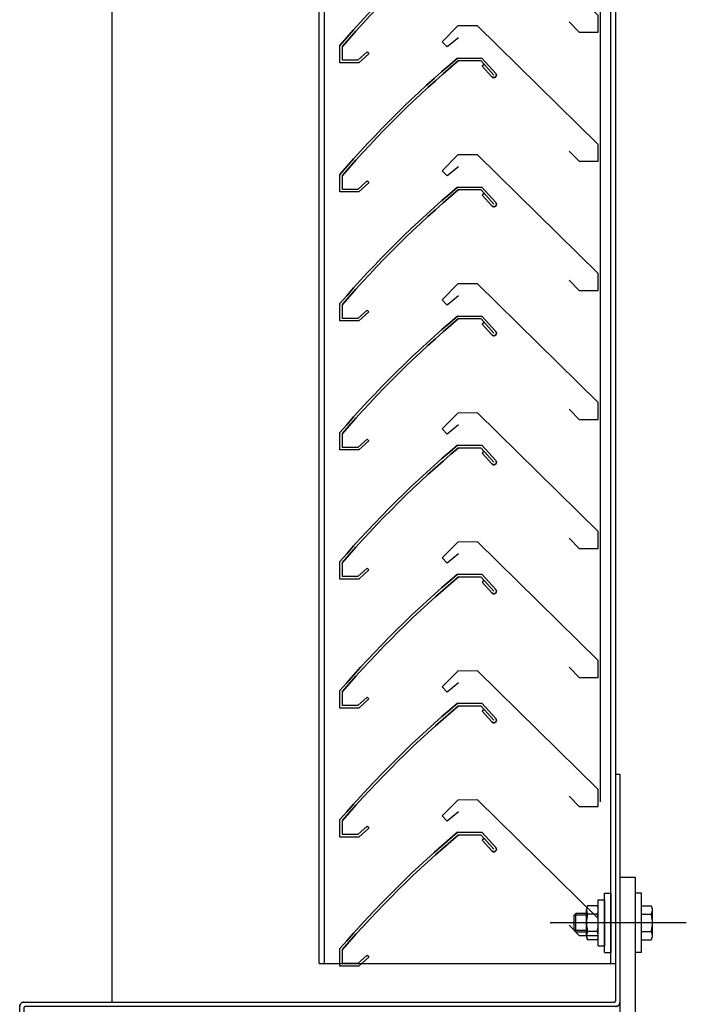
# Model space of a CAD drawing. Header units: millimetres. Extents: x 113048 to 489828, y -130780 to 23393.
# Tile 62 of 98: x 229190 to 229449, y -27563 to -27181. Entities that reach past the tile are written whole.
import ezdxf

# ---------------------------------------------------------------- set-up
doc = ezdxf.new("R2010")
doc.units = ezdxf.units.MM
doc.header["$LTSCALE"] = 100
for name, pattern in [('CENTER2', [28.575000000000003, 19.05, -3.175, 3.175, -3.175]), ('Hidden', [9.524999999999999, 6.35, -3.175]), ('HIDDENX2', [0.75, 0.5, -0.25]), ('LT-SOLID', [0])]:
    doc.linetypes.add(name, pattern=pattern)
for name, color, linetype in [('+C-160', 160, 'Hidden'), ('DLN383__Louves', 7, 'Continuous'), ('LOUVRE', 4, 'LT-SOLID')]:
    doc.layers.add(name, color=color, linetype=linetype)

# ---------------------------------------------------------------- blocks, each defined once
blk = doc.blocks.new('3ulsh-blade')
at = {"layer": 'LOUVRE', "linetype": 'LT-SOLID'}
for p, q in [((-36.06259998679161, 6.031500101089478), (10.7164001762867, 52.00129985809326)), ((10.7164001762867, 52.00129985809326), (18.34460011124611, 51.93450021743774)), ((10.7164001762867, 52.00129985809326), (18.34460011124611, 51.93450021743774)), ((18.34460011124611, 51.93450021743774), (24.39740005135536, 45.77540016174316)), ((18.07410004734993, 47.36129999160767), (22.36260011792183, 43.77570009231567)), ((24.39740005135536, 45.77540016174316), (22.36260011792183, 43.77570009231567)), ((-36.07730004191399, 4.345200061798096), (-36.06259998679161, 6.031500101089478)), ((-36.06259998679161, -0.5324001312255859), (-36.06259986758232, 4.345099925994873)), ((-24.80539998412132, 3.457499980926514), (-28.79559990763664, -0.5324001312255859)), ((-28.79559990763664, -0.5324001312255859), (-36.06259998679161, -0.5324001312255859))]:
    blk.add_line(p, q, dxfattribs=at)
at = {"layer": 'LOUVRE', "color": 3}
for p, q in [((8.954771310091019, 39.5), (3.601726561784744, 33.5548415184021)), ((9.400000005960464, 38.5), (4.344871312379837, 32.88571071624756)), ((18.36512139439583, 39.5), (8.954771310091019, 39.5)), ((18.00000002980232, 38.5), (9.400000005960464, 38.5)), ((8.804883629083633, 36.34457969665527), (5.088016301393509, 32.21658039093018)), ((8.06173887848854, 37.01371049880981), (8.804883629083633, 36.34457969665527)), ((63.00000014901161, -11.39999985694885), (63.00000002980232, -6)), ((64.00000002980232, -12.40000009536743), (64.00000002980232, -5.628538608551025)), ((53.48764553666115, -8.153885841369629), (52.80892065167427, -8.888278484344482)), ((52.80892065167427, -8.888278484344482), (56.60866716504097, -12.40000009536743)), ((53.48764553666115, -8.153885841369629), (57.00000014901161, -11.40000009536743)), ((57.00000014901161, -11.40000009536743), (63.00000014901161, -11.39999985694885)), ((56.60866716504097, -12.40000009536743), (64.00000002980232, -12.40000009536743))]:
    blk.add_line(p, q, dxfattribs=at)
for centre, radius, start, end in [((-239.8767298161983, -267.2770299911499), 400, 40.78274193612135, 49.85741969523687), ((-239.8767298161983, -267.2770299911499), 401, 40.72959772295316, 49.90965652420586), ((4.344871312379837, 32.88571071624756), 1, 138.0000018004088, 227.9999973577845), ((4.344871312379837, 32.88571071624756), 1, 227.9999973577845, 318.0000018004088)]:
    blk.add_arc(centre, radius, start, end, dxfattribs=at)
at = {"layer": 'LOUVRE'}
blk.add_arc((-239.8767298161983, -267.2770299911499), 400, 40.78274193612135, 49.85741969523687, dxfattribs=at)
blk = doc.blocks.new('A$C713849A3')
at = {"layer": '+C-160'}
for p, q in [((-28874.42758397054, 70232.99151535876, -1.435232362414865), (-28874.42758516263, 71920.62710424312, -1.435232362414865)), ((-28872.42758397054, 70232.99151535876, -1.435232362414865), (-28872.42758528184, 71920.6271040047, -1.435232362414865)), ((-28765.4463948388, 71920.62710424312, -1.435232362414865), (-28765.44639376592, 70270.78845044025, -1.435232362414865)), ((-28761.42758397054, 70232.99151535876, -1.435232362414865), (-28761.42758528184, 71920.62710424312, -1.435232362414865)), ((-28759.42758385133, 70232.99151535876, -1.435232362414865), (-28759.42758516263, 71920.62710424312, -1.435232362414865)), ((-28954.82308522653, 71901.72710390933, -1.435232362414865), (-28954.82308391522, 70217.99151535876, -1.435232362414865)), ((-28777.59168417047, 70597.84901543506, -1.435232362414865), (-28773.60148424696, 70593.8591153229, -1.435232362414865)), ((-28766.3344841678, 70593.8591153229, -1.435232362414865), (-28766.33448428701, 70598.73661538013, -1.435232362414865)), ((-28820.74168426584, 70596.32601567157, -1.435232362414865), (-28826.79448420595, 70590.16691561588, -1.435232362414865)), ((-28813.11348433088, 70596.39281531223, -1.435232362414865), (-28820.74168426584, 70596.32601567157, -1.435232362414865)), ((-28813.11348433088, 70596.39281531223, -1.435232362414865), (-28820.74168426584, 70596.32601567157, -1.435232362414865)), ((-28766.3344841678, 70550.42301555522, -1.435232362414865), (-28813.11348433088, 70596.39281531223, -1.435232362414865)), ((-28773.60148424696, 70593.8591153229, -1.435232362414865), (-28766.3344841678, 70593.8591153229, -1.435232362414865)), ((-28826.79448420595, 70590.16691561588, -1.435232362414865), (-28824.75968427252, 70588.16721554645, -1.435232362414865)), ((-28820.47118420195, 70591.75281544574, -1.435232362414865), (-28824.75968427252, 70588.16721554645, -1.435232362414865)), ((-28866.3970841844, 70581.99151535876, -1.435232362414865), (-28866.3970841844, 70588.76297684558, -1.435232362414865)), ((-28865.39708430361, 70582.99151559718, -1.435232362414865), (-28865.3970841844, 70588.39151545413, -1.435232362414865)), ((-28855.88472969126, 70586.23762961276, -1.435232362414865), (-28859.39708430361, 70582.99151535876, -1.435232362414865)), ((-28855.20600480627, 70585.50323696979, -1.435232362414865), (-28859.00575131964, 70581.99151535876, -1.435232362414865)), ((-28855.88472969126, 70586.23762961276, -1.435232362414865), (-28855.20600480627, 70585.50323696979, -1.435232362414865)), ((-28859.00575131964, 70581.99151535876, -1.435232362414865), (-28866.3970841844, 70581.99151535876, -1.435232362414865)), ((-28859.39708430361, 70582.99151535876, -1.435232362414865), (-28865.39708430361, 70582.99151559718, -1.435232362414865)), ((-28820.76220554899, 70583.89151545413, -1.435232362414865), (-28811.35185546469, 70583.89151545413, -1.435232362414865)), ((-28820.3970841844, 70582.89151545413, -1.435232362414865), (-28811.79708416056, 70582.89151545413, -1.435232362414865)), ((-28811.79708416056, 70582.89151545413, -1.435232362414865), (-28806.74195546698, 70577.27722617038, -1.435232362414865)), ((-28811.35185546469, 70583.89151545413, -1.435232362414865), (-28805.99881071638, 70577.94635697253, -1.435232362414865)), ((-28810.45882303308, 70581.40522595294, -1.435232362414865), (-28811.20196778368, 70580.73609515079, -1.435232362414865)), ((-28811.20196778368, 70580.73609515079, -1.435232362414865), (-28807.48510045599, 70576.60809584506, -1.435232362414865)), ((-28777.59168417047, 70547.84901543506, -1.435232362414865), (-28773.60148424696, 70543.8591153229, -1.435232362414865)), ((-28766.31978411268, 70548.73671551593, -1.435232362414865), (-28766.3344841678, 70550.42301555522, -1.435232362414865)), ((-28766.3344841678, 70543.8591153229, -1.435232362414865), (-28766.33448428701, 70548.73661538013, -1.435232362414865)), ((-28820.74168414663, 70546.32601567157, -1.435232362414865), (-28826.79448408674, 70540.16691561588, -1.435232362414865)), ((-28813.11348421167, 70546.39281531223, -1.435232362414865), (-28820.74168414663, 70546.32601567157, -1.435232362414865)), ((-28813.11348421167, 70546.39281531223, -1.435232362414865), (-28820.74168414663, 70546.32601567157, -1.435232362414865)), ((-28766.3344840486, 70500.42301555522, -1.435232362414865), (-28813.11348421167, 70546.39281531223, -1.435232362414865)), ((-28773.60148424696, 70543.8591153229, -1.435232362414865), (-28766.3344841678, 70543.8591153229, -1.435232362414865)), ((-28826.79448408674, 70540.16691561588, -1.435232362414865), (-28824.75968415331, 70538.16721554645, -1.435232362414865)), ((-28820.47118408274, 70541.75281544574, -1.435232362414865), (-28824.75968415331, 70538.16721554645, -1.435232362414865)), ((-28866.3970841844, 70531.99151535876, -1.435232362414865), (-28866.3970841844, 70538.76297684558, -1.435232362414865)), ((-28865.39708430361, 70532.99151559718, -1.435232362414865), (-28865.3970841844, 70538.39151545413, -1.435232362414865)), ((-28855.88472969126, 70536.23762961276, -1.435232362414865), (-28859.39708430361, 70532.99151535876, -1.435232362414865)), ((-28855.88472969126, 70536.23762961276, -1.435232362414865), (-28855.20600480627, 70535.50323696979, -1.435232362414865)), ((-28859.39708430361, 70532.99151535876, -1.435232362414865), (-28865.39708430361, 70532.99151559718, -1.435232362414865)), ((-28855.20600480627, 70535.50323696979, -1.435232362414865), (-28859.00575131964, 70531.99151535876, -1.435232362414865)), ((-28820.76220542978, 70533.89151545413, -1.435232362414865), (-28811.35185534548, 70533.89151545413, -1.435232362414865)), ((-28820.39708406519, 70532.89151545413, -1.435232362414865), (-28811.79708404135, 70532.89151545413, -1.435232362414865)), ((-28811.79708404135, 70532.89151545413, -1.435232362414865), (-28806.74195534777, 70527.27722617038, -1.435232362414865)), ((-28811.35185534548, 70533.89151545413, -1.435232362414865), (-28805.99881059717, 70527.94635697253, -1.435232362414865)), ((-28859.00575131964, 70531.99151535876, -1.435232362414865), (-28866.3970841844, 70531.99151535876, -1.435232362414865)), ((-28810.45882291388, 70531.40522595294, -1.435232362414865), (-28811.20196766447, 70530.73609515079, -1.435232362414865)), ((-28811.20196766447, 70530.73609515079, -1.435232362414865), (-28807.48510033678, 70526.60809584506, -1.435232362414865)), ((-28777.59168405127, 70497.84901543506, -1.435232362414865), (-28773.60148412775, 70493.8591153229, -1.435232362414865)), ((-28766.31978399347, 70498.73671551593, -1.435232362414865), (-28766.3344840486, 70500.42301555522, -1.435232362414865)), ((-28766.3344840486, 70493.8591153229, -1.435232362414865), (-28766.3344841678, 70498.73661538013, -1.435232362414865)), ((-28820.74168414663, 70496.32601543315, -1.435232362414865), (-28826.79448408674, 70490.16691537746, -1.435232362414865)), ((-28813.11348421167, 70496.3928150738, -1.435232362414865), (-28820.74168414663, 70496.32601543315, -1.435232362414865)), ((-28813.11348421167, 70496.3928150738, -1.435232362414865), (-28820.74168414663, 70496.32601543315, -1.435232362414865)), ((-28766.3344840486, 70450.4230153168, -1.435232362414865), (-28813.11348421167, 70496.3928150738, -1.435232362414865)), ((-28773.60148412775, 70493.8591153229, -1.435232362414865), (-28766.3344840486, 70493.8591153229, -1.435232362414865)), ((-28826.79448408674, 70490.16691537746, -1.435232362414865), (-28824.75968415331, 70488.16721530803, -1.435232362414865)), ((-28820.47118408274, 70491.75281520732, -1.435232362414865), (-28824.75968415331, 70488.16721530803, -1.435232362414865)), ((-28866.39708406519, 70481.99151535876, -1.435232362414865), (-28866.39708406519, 70488.76297684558, -1.435232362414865)), ((-28865.3970841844, 70482.99151559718, -1.435232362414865), (-28865.39708406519, 70488.39151545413, -1.435232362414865)), ((-28855.88472957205, 70486.23762961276, -1.435232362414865), (-28859.3970841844, 70482.99151535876, -1.435232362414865)), ((-28855.88472957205, 70486.23762961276, -1.435232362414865), (-28855.20600468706, 70485.50323696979, -1.435232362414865)), ((-28859.3970841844, 70482.99151535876, -1.435232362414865), (-28865.3970841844, 70482.99151559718, -1.435232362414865)), ((-28855.20600468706, 70485.50323696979, -1.435232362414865), (-28859.00575120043, 70481.99151535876, -1.435232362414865)), ((-28820.76220542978, 70483.89151521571, -1.435232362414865), (-28811.35185534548, 70483.89151521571, -1.435232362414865)), ((-28820.39708406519, 70482.89151521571, -1.435232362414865), (-28811.79708404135, 70482.89151521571, -1.435232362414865)), ((-28811.79708404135, 70482.89151521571, -1.435232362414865), (-28806.74195534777, 70477.27722593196, -1.435232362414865)), ((-28811.35185534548, 70483.89151521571, -1.435232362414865), (-28805.99881059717, 70477.94635673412, -1.435232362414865)), ((-28859.00575120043, 70481.99151535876, -1.435232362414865), (-28866.39708406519, 70481.99151535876, -1.435232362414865)), ((-28810.45882291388, 70481.40522571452, -1.435232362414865), (-28811.20196766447, 70480.73609491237, -1.435232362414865)), ((-28811.20196766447, 70480.73609491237, -1.435232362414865), (-28807.48510033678, 70476.60809560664, -1.435232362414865)), ((-28766.31978399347, 70448.73671527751, -1.435232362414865), (-28766.3344840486, 70450.4230153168, -1.435232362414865)), ((-28766.3344840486, 70443.85911508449, -1.435232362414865), (-28766.3344841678, 70448.73661514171, -1.435232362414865)), ((-28820.74168414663, 70446.32601567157, -1.435232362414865), (-28826.79448408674, 70440.16691561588, -1.435232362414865)), ((-28813.11348421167, 70446.39281531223, -1.435232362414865), (-28820.74168414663, 70446.32601567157, -1.435232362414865)), ((-28813.11348421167, 70446.39281531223, -1.435232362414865), (-28820.74168414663, 70446.32601567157, -1.435232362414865)), ((-28766.3344840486, 70400.42301555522, -1.435232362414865), (-28813.11348421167, 70446.39281531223, -1.435232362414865)), ((-28777.59168405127, 70447.84901519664, -1.435232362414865), (-28773.60148412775, 70443.85911508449, -1.435232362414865)), ((-28820.47118408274, 70441.75281544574, -1.435232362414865), (-28824.75968415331, 70438.16721554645, -1.435232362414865)), ((-28773.60148412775, 70443.85911508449, -1.435232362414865), (-28766.3344840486, 70443.85911508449, -1.435232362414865)), ((-28866.39708406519, 70431.99151512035, -1.435232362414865), (-28866.39708406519, 70438.76297660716, -1.435232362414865)), ((-28865.3970841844, 70432.99151535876, -1.435232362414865), (-28865.39708406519, 70438.39151521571, -1.435232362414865)), ((-28826.79448408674, 70440.16691561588, -1.435232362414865), (-28824.75968415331, 70438.16721554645, -1.435232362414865)), ((-28859.3970841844, 70432.99151512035, -1.435232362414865), (-28865.3970841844, 70432.99151535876, -1.435232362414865)), ((-28855.88472957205, 70436.23762937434, -1.435232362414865), (-28859.3970841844, 70432.99151512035, -1.435232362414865)), ((-28855.20600468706, 70435.50323673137, -1.435232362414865), (-28859.00575120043, 70431.99151512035, -1.435232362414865)), ((-28855.88472957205, 70436.23762937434, -1.435232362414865), (-28855.20600468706, 70435.50323673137, -1.435232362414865)), ((-28820.76220542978, 70433.89151545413, -1.435232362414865), (-28811.35185534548, 70433.89151545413, -1.435232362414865)), ((-28820.39708406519, 70432.89151545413, -1.435232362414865), (-28811.79708404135, 70432.89151545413, -1.435232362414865)), ((-28811.79708404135, 70432.89151545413, -1.435232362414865), (-28806.74195534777, 70427.27722617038, -1.435232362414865)), ((-28811.35185534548, 70433.89151545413, -1.435232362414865), (-28805.99881059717, 70427.94635697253, -1.435232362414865)), ((-28859.00575120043, 70431.99151512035, -1.435232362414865), (-28866.39708406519, 70431.99151512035, -1.435232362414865)), ((-28810.45882291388, 70431.40522595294, -1.435232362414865), (-28811.20196766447, 70430.73609515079, -1.435232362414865)), ((-28811.20196766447, 70430.73609515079, -1.435232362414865), (-28807.48510033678, 70426.60809584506, -1.435232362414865)), ((-28766.31978399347, 70398.73671551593, -1.435232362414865), (-28766.3344840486, 70400.42301555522, -1.435232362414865)), ((-28766.3344840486, 70393.8591153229, -1.435232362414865), (-28766.3344841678, 70398.73661538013, -1.435232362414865)), ((-28820.74168390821, 70396.32601543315, -1.435232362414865), (-28826.79448384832, 70390.16691537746, -1.435232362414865)), ((-28813.11348397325, 70396.3928150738, -1.435232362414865), (-28820.74168390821, 70396.32601543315, -1.435232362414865)), ((-28813.11348397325, 70396.3928150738, -1.435232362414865), (-28820.74168390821, 70396.32601543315, -1.435232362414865)), ((-28766.33448381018, 70350.4230153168, -1.435232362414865), (-28813.11348397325, 70396.3928150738, -1.435232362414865)), ((-28777.59168405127, 70397.84901543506, -1.435232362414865), (-28773.60148412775, 70393.8591153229, -1.435232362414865)), ((-28820.47118384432, 70391.75281520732, -1.435232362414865), (-28824.75968391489, 70388.16721530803, -1.435232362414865)), ((-28773.60148412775, 70393.8591153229, -1.435232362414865), (-28766.3344840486, 70393.8591153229, -1.435232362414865)), ((-28866.39708406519, 70381.99151535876, -1.435232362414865), (-28866.39708406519, 70388.76297684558, -1.435232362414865)), ((-28865.3970841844, 70382.99151559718, -1.435232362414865), (-28865.39708406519, 70388.39151545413, -1.435232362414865)), ((-28826.79448384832, 70390.16691537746, -1.435232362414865), (-28824.75968391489, 70388.16721530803, -1.435232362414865)), ((-28855.88472957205, 70386.23762961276, -1.435232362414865), (-28859.3970841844, 70382.99151535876, -1.435232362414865)), ((-28855.20600468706, 70385.50323696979, -1.435232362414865), (-28859.00575120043, 70381.99151535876, -1.435232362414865)), ((-28855.88472957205, 70386.23762961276, -1.435232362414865), (-28855.20600468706, 70385.50323696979, -1.435232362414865)), ((-28820.76220519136, 70383.89151521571, -1.435232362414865), (-28811.35185510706, 70383.89151521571, -1.435232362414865)), ((-28811.35185510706, 70383.89151521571, -1.435232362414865), (-28805.99881035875, 70377.94635673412, -1.435232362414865)), ((-28859.00575120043, 70381.99151535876, -1.435232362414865), (-28866.39708406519, 70381.99151535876, -1.435232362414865)), ((-28859.3970841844, 70382.99151535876, -1.435232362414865), (-28865.3970841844, 70382.99151559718, -1.435232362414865)), ((-28820.39708382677, 70382.89151521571, -1.435232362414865), (-28811.79708380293, 70382.89151521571, -1.435232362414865)), ((-28811.79708380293, 70382.89151521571, -1.435232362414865), (-28806.74195510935, 70377.27722593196, -1.435232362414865)), ((-28810.45882267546, 70381.40522571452, -1.435232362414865), (-28811.20196742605, 70380.73609491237, -1.435232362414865)), ((-28811.20196742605, 70380.73609491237, -1.435232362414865), (-28807.48510009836, 70376.60809560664, -1.435232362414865)), ((-28766.31978375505, 70348.73671527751, -1.435232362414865), (-28766.33448381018, 70350.4230153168, -1.435232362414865)), ((-28820.74168390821, 70346.32601567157, -1.435232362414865), (-28826.79448384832, 70340.16691561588, -1.435232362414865)), ((-28813.11348397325, 70346.39281531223, -1.435232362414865), (-28820.74168390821, 70346.32601567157, -1.435232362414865)), ((-28813.11348397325, 70346.39281531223, -1.435232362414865), (-28820.74168390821, 70346.32601567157, -1.435232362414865)), ((-28766.33448381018, 70300.42301555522, -1.435232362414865), (-28813.11348397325, 70346.39281531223, -1.435232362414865)), ((-28777.59168381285, 70347.84901519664, -1.435232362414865), (-28773.60148388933, 70343.85911508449, -1.435232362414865)), ((-28766.33448381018, 70343.85911508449, -1.435232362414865), (-28766.33448392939, 70348.73661514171, -1.435232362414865)), ((-28820.47118384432, 70341.75281544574, -1.435232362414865), (-28824.75968391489, 70338.16721554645, -1.435232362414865)), ((-28773.60148388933, 70343.85911508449, -1.435232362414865), (-28766.33448381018, 70343.85911508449, -1.435232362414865)), ((-28866.39708382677, 70331.99151512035, -1.435232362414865), (-28866.39708382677, 70338.76297660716, -1.435232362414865)), ((-28865.39708394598, 70332.99151535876, -1.435232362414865), (-28865.39708382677, 70338.39151521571, -1.435232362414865)), ((-28826.79448384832, 70340.16691561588, -1.435232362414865), (-28824.75968391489, 70338.16721554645, -1.435232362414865)), ((-28855.88472933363, 70336.23762937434, -1.435232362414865), (-28859.39708394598, 70332.99151512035, -1.435232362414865)), ((-28855.20600444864, 70335.50323673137, -1.435232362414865), (-28859.00575096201, 70331.99151512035, -1.435232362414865)), ((-28855.88472933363, 70336.23762937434, -1.435232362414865), (-28855.20600444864, 70335.50323673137, -1.435232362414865)), ((-28820.76220519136, 70333.89151545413, -1.435232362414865), (-28811.35185510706, 70333.89151545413, -1.435232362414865)), ((-28811.35185510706, 70333.89151545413, -1.435232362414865), (-28805.99881035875, 70327.94635697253, -1.435232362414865)), ((-28859.00575096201, 70331.99151512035, -1.435232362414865), (-28866.39708382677, 70331.99151512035, -1.435232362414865)), ((-28859.39708394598, 70332.99151512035, -1.435232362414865), (-28865.39708394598, 70332.99151535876, -1.435232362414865)), ((-28820.39708382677, 70332.89151545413, -1.435232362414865), (-28811.79708380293, 70332.89151545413, -1.435232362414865)), ((-28811.79708380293, 70332.89151545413, -1.435232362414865), (-28806.74195510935, 70327.27722617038, -1.435232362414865)), ((-28810.45882267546, 70331.40522595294, -1.435232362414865), (-28811.20196742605, 70330.73609515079, -1.435232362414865)), ((-28811.20196742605, 70330.73609515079, -1.435232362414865), (-28807.48510009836, 70326.60809584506, -1.435232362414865)), ((-28766.31978375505, 70298.73671551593, -1.435232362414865), (-28766.33448381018, 70300.42301555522, -1.435232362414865)), ((-28820.74168402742, 70296.32601567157, -1.435232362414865), (-28826.79448396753, 70290.16691561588, -1.435232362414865)), ((-28813.11348409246, 70296.39281531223, -1.435232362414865), (-28820.74168402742, 70296.32601567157, -1.435232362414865)), ((-28813.11348409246, 70296.39281531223, -1.435232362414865), (-28820.74168402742, 70296.32601567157, -1.435232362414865)), ((-28766.33448392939, 70250.42301555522, -1.435232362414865), (-28813.11348409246, 70296.39281531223, -1.435232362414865)), ((-28777.59168381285, 70297.84901543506, -1.435232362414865), (-28773.60148388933, 70293.8591153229, -1.435232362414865)), ((-28766.33448381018, 70293.8591153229, -1.435232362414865), (-28766.33448392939, 70298.73661538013, -1.435232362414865)), ((-28820.47118396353, 70291.75281544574, -1.435232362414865), (-28824.7596840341, 70288.16721554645, -1.435232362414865)), ((-28773.60148388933, 70293.8591153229, -1.435232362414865), (-28766.33448381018, 70293.8591153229, -1.435232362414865)), ((-28866.39708382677, 70281.99151535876, -1.435232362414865), (-28866.39708382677, 70288.76297684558, -1.435232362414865)), ((-28865.39708394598, 70282.99151559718, -1.435232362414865), (-28865.39708382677, 70288.39151545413, -1.435232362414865)), ((-28826.79448396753, 70290.16691561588, -1.435232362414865), (-28824.7596840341, 70288.16721554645, -1.435232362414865)), ((-28855.88472933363, 70286.23762961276, -1.435232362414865), (-28859.39708394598, 70282.99151535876, -1.435232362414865)), ((-28855.20600444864, 70285.50323696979, -1.435232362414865), (-28859.00575096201, 70281.99151535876, -1.435232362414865)), ((-28855.88472933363, 70286.23762961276, -1.435232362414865), (-28855.20600444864, 70285.50323696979, -1.435232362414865)), ((-28859.00575096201, 70281.99151535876, -1.435232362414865), (-28866.39708382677, 70281.99151535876, -1.435232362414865)), ((-28859.39708394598, 70282.99151535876, -1.435232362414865), (-28865.39708394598, 70282.99151559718, -1.435232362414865)), ((-28820.76220531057, 70283.89151545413, -1.435232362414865), (-28811.35185522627, 70283.89151545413, -1.435232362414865)), ((-28820.39708394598, 70282.89151545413, -1.435232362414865), (-28811.79708392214, 70282.89151545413, -1.435232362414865)), ((-28811.79708392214, 70282.89151545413, -1.435232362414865), (-28806.74195522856, 70277.27722617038, -1.435232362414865)), ((-28811.35185522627, 70283.89151545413, -1.435232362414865), (-28805.99881047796, 70277.94635697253, -1.435232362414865)), ((-28810.45882279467, 70281.40522595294, -1.435232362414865), (-28811.20196754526, 70280.73609515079, -1.435232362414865)), ((-28811.20196754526, 70280.73609515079, -1.435232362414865), (-28807.48510021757, 70276.60809584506, -1.435232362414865)), ((-28766.22758404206, 70257.7413541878, -1.435232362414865), (-28763.82758382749, 70257.7413541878, -1.435232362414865)), ((-28766.22758380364, 70239.79658814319, -1.435232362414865), (-28766.22758404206, 70257.7413541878, -1.435232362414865)), ((-28763.8275839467, 70260.2124845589, -1.435232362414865), (-28761.42758373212, 70260.2124845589, -1.435232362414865)), ((-28763.82758382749, 70237.3254577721, -1.435232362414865), (-28763.8275839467, 70260.2124845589, -1.435232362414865)), ((-28763.82758382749, 70257.7413541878, -1.435232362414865), (-28763.82758382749, 70239.79658814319, -1.435232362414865)), ((-28761.42758373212, 70260.2124845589, -1.435232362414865), (-28761.42758385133, 70237.3254577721, -1.435232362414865)), ((-28749.42758373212, 70260.21190639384, -1.435232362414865), (-28751.8275839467, 70260.21190615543, -1.435232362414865)), ((-28751.82758382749, 70237.32550640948, -1.435232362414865), (-28751.8275839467, 70260.21190615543, -1.435232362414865)), ((-28749.42758397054, 70237.32550640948, -1.435232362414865), (-28749.42758373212, 70260.21190639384, -1.435232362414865)), ((-28770.81036452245, 70243.78147121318, -1.435232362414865), (-28770.81036476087, 70253.75647135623, -1.435232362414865)), ((-28766.64397422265, 70255.36897107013, -1.435232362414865), (-28770.39397422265, 70255.36897107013, -1.435232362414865)), ((-28766.22758392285, 70243.78147097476, -1.435232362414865), (-28766.22758392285, 70253.75647135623, -1.435232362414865)), ((-28749.42758408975, 70255.36897107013, -1.435232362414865), (-28745.67758373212, 70255.36897107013, -1.435232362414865)), ((-28745.26119355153, 70243.78147097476, -1.435232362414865), (-28745.26119367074, 70253.75647135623, -1.435232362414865)), ((-28774.93044499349, 70252.36898537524, -1.435232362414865), (-28775.53044501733, 70251.76898547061, -1.435232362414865)), ((-28770.81036452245, 70251.76898547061, -1.435232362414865), (-28775.53044501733, 70251.76898547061, -1.435232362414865)), ((-28775.53044489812, 70245.76898547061, -1.435232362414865), (-28775.53044501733, 70251.76898547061, -1.435232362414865)), ((-28770.81036452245, 70252.36898537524, -1.435232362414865), (-28774.93044499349, 70252.36898537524, -1.435232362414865)), ((-28774.93044475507, 70245.16898556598, -1.435232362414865), (-28774.93044499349, 70252.36898537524, -1.435232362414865)), ((-28766.64397326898, 70252.1439711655, -1.435232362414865), (-28770.39397338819, 70252.1439711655, -1.435232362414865)), ((-28766.31978387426, 70248.73671551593, -1.435232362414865), (-28766.33448392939, 70250.42301555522, -1.435232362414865)), ((-28749.427584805, 70252.1439711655, -1.435232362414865), (-28745.67758468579, 70252.1439711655, -1.435232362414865)), ((-28732.11509922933, 70248.7689711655, -1.435232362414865), (-28784.82874218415, 70248.7689711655, -1.435232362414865)), ((-28777.59168393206, 70247.84901543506, -1.435232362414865), (-28773.60148400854, 70243.8591153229, -1.435232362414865)), ((-28766.33448392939, 70243.8591153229, -1.435232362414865), (-28766.3344840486, 70248.73661538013, -1.435232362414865)), ((-28774.93044475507, 70245.16898556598, -1.435232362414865), (-28775.53044489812, 70245.76898547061, -1.435232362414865)), ((-28770.81036464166, 70245.76898547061, -1.435232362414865), (-28775.53044489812, 70245.76898547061, -1.435232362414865)), ((-28770.81036452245, 70245.16898556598, -1.435232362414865), (-28774.93044475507, 70245.16898556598, -1.435232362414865)), ((-28773.60148400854, 70243.8591153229, -1.435232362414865), (-28766.33448392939, 70243.8591153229, -1.435232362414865)), ((-28766.64397326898, 70245.3939711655, -1.435232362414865), (-28770.39397326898, 70245.3939711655, -1.435232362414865)), ((-28766.64397326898, 70242.16897126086, -1.435232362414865), (-28770.39397338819, 70242.16897126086, -1.435232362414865)), ((-28749.42758468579, 70245.3939711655, -1.435232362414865), (-28745.677584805, 70245.3939711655, -1.435232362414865)), ((-28749.42758468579, 70242.16897126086, -1.435232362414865), (-28745.67758468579, 70242.16897126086, -1.435232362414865)), ((-28866.39708394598, 70231.99151535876, -1.435232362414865), (-28866.39708394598, 70238.76297684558, -1.435232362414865)), ((-28865.39708406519, 70232.99151559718, -1.435232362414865), (-28865.39708394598, 70238.39151545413, -1.435232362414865)), ((-28766.22758380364, 70239.79658814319, -1.435232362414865), (-28763.82758382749, 70239.79658814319, -1.435232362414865)), ((-28855.88472945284, 70236.23762961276, -1.435232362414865), (-28859.39708406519, 70232.99151535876, -1.435232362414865)), ((-28855.20600456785, 70235.50323696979, -1.435232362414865), (-28859.00575108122, 70231.99151535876, -1.435232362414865)), ((-28855.88472945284, 70236.23762961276, -1.435232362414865), (-28855.20600456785, 70235.50323696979, -1.435232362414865)), ((-28763.82758382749, 70237.3254577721, -1.435232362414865), (-28761.42758385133, 70237.3254577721, -1.435232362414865)), ((-28749.42758397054, 70237.32550640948, -1.435232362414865), (-28751.82758382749, 70237.32550640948, -1.435232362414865)), ((-28874.42758397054, 70232.99151535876, -1.435232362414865), (-28759.42758385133, 70232.99151535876, -1.435232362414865)), ((-28859.00575108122, 70231.99151535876, -1.435232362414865), (-28866.39708394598, 70231.99151535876, -1.435232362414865)), ((-28859.39708406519, 70232.99151535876, -1.435232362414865), (-28865.39708406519, 70232.99151559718, -1.435232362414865))]:
    blk.add_line(p, q, dxfattribs=at)
at = {"layer": '+C-160', "elevation": -1.435232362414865}
blk.add_lwpolyline([(-28990.53302852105, 70182.99151488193), (-28990.53302875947, 70216.3915149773, -0.4142135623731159), (-28988.93302861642, 70217.99151488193), (-28760.22758392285, 70217.99151559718, 0.4142135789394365), (-28759.42758408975, 70218.79151531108), (-28759.42758897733, 70306.39151545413), (-28757.8275839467, 70306.39151545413), (-28757.82758382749, 70217.99151535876, -0.414213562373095), (-28759.42758373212, 70216.39151545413), (-28988.13302878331, 70216.3915149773, 0.4142135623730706), (-28988.93302861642, 70215.59151478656), (-28988.93302849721, 70182.99151488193), (-28990.53302852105, 70182.99151488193)], format="xyb", dxfattribs=at)
blk.add_lwpolyline([(-28757.8275840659, 70266.39151545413), (-28757.8275840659, 70197.39151545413), (-28823.37289301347, 70197.39151545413), (-28823.37289313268, 70191.39151545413), (-28751.82758382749, 70191.39151545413), (-28751.8275839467, 70266.39151569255), (-28757.8275840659, 70266.39151545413)], dxfattribs=at)
at = {"layer": '+C-160'}
for centre, radius, start, end in [((-28562.5203543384, 70327.11448546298, -1.435232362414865), 401, 130.090343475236, 139.2704022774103), ((-28562.5203543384, 70327.11448546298, -1.435232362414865), 400, 130.1425803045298, 139.2172580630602), ((-28562.5203543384, 70327.11448546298, -1.435232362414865), 400, 130.1425803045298, 139.2172580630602), ((-28562.5203543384, 70277.11448546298, -1.435232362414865), 401, 130.090343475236, 139.2704022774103), ((-28562.5203543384, 70277.11448546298, -1.435232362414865), 400, 130.1425803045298, 139.2172580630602), ((-28562.5203543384, 70277.11448546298, -1.435232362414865), 400, 130.1425803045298, 139.2172580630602), ((-28806.74195546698, 70577.27722617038, -1.435232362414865), 1, 312.0000026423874, 41.99999820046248), ((-28806.74195546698, 70577.27722617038, -1.435232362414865), 1, 221.9999982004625, 312.0000026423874), ((-28562.52035421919, 70227.11448546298, -1.435232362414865), 401, 130.090343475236, 139.2704022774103), ((-28562.52035421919, 70227.11448546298, -1.435232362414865), 400, 130.1425803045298, 139.2172580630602), ((-28562.52035421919, 70227.11448546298, -1.435232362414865), 400, 130.1425803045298, 139.2172580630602), ((-28806.74195534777, 70527.27722617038, -1.435232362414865), 1, 221.9999982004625, 312.0000026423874), ((-28806.74195534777, 70527.27722617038, -1.435232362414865), 1, 312.0000026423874, 41.99999820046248), ((-28562.52035421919, 70177.11448522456, -1.435232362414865), 401, 130.090343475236, 139.2704022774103), ((-28562.52035421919, 70177.11448522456, -1.435232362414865), 400, 130.1425803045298, 139.2172580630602), ((-28562.52035421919, 70177.11448522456, -1.435232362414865), 400, 130.1425803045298, 139.2172580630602), ((-28806.74195534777, 70477.27722593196, -1.435232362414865), 1, 221.9999982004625, 312.0000026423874), ((-28806.74195534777, 70477.27722593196, -1.435232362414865), 1, 312.0000026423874, 41.99999820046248), ((-28562.52035421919, 70127.11448546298, -1.435232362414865), 401, 130.090343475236, 139.2704022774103), ((-28562.52035421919, 70127.11448546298, -1.435232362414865), 400, 130.1425803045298, 139.2172580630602), ((-28562.52035421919, 70127.11448546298, -1.435232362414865), 400, 130.1425803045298, 139.2172580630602), ((-28806.74195534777, 70427.27722617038, -1.435232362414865), 1, 221.9999982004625, 312.0000026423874), ((-28806.74195534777, 70427.27722617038, -1.435232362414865), 1, 312.0000026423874, 41.99999820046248), ((-28562.52035398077, 70077.11448522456, -1.435232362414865), 401, 130.090343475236, 139.2704022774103), ((-28562.52035398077, 70077.11448522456, -1.435232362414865), 400, 130.1425803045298, 139.2172580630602), ((-28562.52035398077, 70077.11448522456, -1.435232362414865), 400, 130.1425803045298, 139.2172580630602), ((-28806.74195510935, 70377.27722593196, -1.435232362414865), 1, 221.9999982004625, 312.0000026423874), ((-28806.74195510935, 70377.27722593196, -1.435232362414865), 1, 312.0000026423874, 41.99999820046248), ((-28562.52035398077, 70027.11448546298, -1.435232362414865), 401, 130.090343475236, 139.2704022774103), ((-28562.52035398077, 70027.11448546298, -1.435232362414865), 400, 130.1425803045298, 139.2172580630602), ((-28562.52035398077, 70027.11448546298, -1.435232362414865), 400, 130.1425803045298, 139.2172580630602), ((-28806.74195510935, 70327.27722617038, -1.435232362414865), 1, 221.9999982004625, 312.0000026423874), ((-28806.74195510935, 70327.27722617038, -1.435232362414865), 1, 312.0000026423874, 41.99999820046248), ((-28562.52035409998, 69977.11448546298, -1.435232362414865), 401, 130.090343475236, 139.2704022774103), ((-28562.52035409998, 69977.11448546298, -1.435232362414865), 400, 130.1425803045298, 139.2172580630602), ((-28562.52035409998, 69977.11448546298, -1.435232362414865), 400, 130.1425803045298, 139.2172580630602), ((-28806.74195522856, 70277.27722617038, -1.435232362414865), 1, 221.9999982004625, 312.0000026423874), ((-28806.74195522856, 70277.27722617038, -1.435232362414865), 1, 312.0000026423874, 41.99999820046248), ((-28767.47990385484, 70253.75647135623, -1.435232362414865), 3.330458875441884, 151.0420516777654, 208.9579497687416), ((-28769.55804280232, 70253.75647135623, -1.435232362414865), 3.330458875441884, 331.0420516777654, 28.95793409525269), ((-28748.59165421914, 70253.75647135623, -1.435232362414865), 3.330458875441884, 331.0420516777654, 28.95793409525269), ((-28756.92432443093, 70248.76897092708, -1.435232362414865), 13.88603834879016, 165.9333838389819, 194.0666158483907), ((-28780.11362222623, 70248.7689711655, -1.435232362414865), 13.88603834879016, 345.9333838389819, 14.06661584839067), ((-28759.14723376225, 70248.7689711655, -1.435232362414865), 13.88603834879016, 345.9333838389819, 14.06661584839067), ((-28767.47990385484, 70243.78147097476, -1.435232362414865), 3.330458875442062, 151.0420516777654, 208.9579340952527), ((-28769.55804280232, 70243.78147097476, -1.435232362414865), 3.330458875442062, 331.0420516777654, 28.95794976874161), ((-28748.59165421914, 70243.78147097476, -1.435232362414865), 3.330458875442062, 331.0420516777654, 28.95794976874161)]:
    blk.add_arc(centre, radius, start, end, dxfattribs=at)

msp = doc.modelspace()

# ---------------------------------------------------------------- linework, layer by layer
at = {"layer": 'DLN383__Louves', "linetype": 'LT-SOLID'}
for p, q in [((229306.5371714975, -27546.71756861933), (229306.5371703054, -25859.08197973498)), ((229308.5371714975, -27546.71756861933), (229308.5371701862, -25859.08197997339)), ((229419.5371714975, -27546.71756861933), (229419.5371701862, -25859.08197973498)), ((229421.5371716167, -27546.71756861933), (229421.5371703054, -25859.08197973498)), ((229306.5371714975, -27546.71756861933), (229421.5371716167, -27546.71756861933))]:
    msp.add_line(p, q, dxfattribs=at)
at = {"layer": 'DLN383__Louves', "color": 1, "linetype": 'HIDDENX2'}
msp.add_line((229415.5183606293, -25859.08197973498), (229415.5183617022, -27508.92063353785), dxfattribs=at)
at = {"layer": 'DLN383__Louves', "color": 7}
msp.add_line((229226.1416702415, -25877.98198006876), (229226.1416715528, -27561.71756861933), dxfattribs=at)
at = {"layer": 'DLN383__Louves'}
for p, q in [((229417.1371715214, -27519.4965994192), (229419.537171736, -27519.4965994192)), ((229414.3207812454, -27524.34011290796), (229410.5707812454, -27524.34011290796)), ((229414.737171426, -27521.96772979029), (229417.1371716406, -27521.96772979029)), ((229431.5371713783, -27524.34011290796), (229435.287171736, -27524.34011290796)), ((229406.0343104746, -27527.34009860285), (229405.4343104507, -27527.94009850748)), ((229410.1543909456, -27527.94009850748), (229405.4343104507, -27527.94009850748)), ((229405.43431057, -27533.94009850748), (229405.4343104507, -27527.94009850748)), ((229410.1543909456, -27527.34009860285), (229406.0343104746, -27527.34009860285)), ((229406.034310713, -27534.54009841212), (229406.0343104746, -27527.34009860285)), ((229410.1543909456, -27535.92761276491), (229410.1543907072, -27525.95261262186)), ((229414.3207821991, -27527.5651128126), (229410.5707820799, -27527.5651128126)), ((229414.7371715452, -27535.92761300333), (229414.7371715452, -27525.95261262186)), ((229431.5371706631, -27527.5651128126), (229435.2871707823, -27527.5651128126)), ((229435.7035619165, -27535.92761300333), (229435.7035617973, -27525.95261262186)), ((229406.034310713, -27534.54009841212), (229405.43431057, -27533.94009850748)), ((229410.1543908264, -27533.94009850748), (229405.43431057, -27533.94009850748)), ((229410.1543909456, -27534.54009841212), (229406.034310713, -27534.54009841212)), ((229414.3207821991, -27534.3151128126), (229410.5707821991, -27534.3151128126)), ((229431.5371707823, -27534.3151128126), (229435.2871706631, -27534.3151128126)), ((229414.3207821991, -27537.54011271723), (229410.5707820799, -27537.54011271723)), ((229431.5371707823, -27537.54011271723), (229435.2871707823, -27537.54011271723)), ((229414.7371716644, -27539.91249583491), (229417.1371716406, -27539.91249583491)), ((229417.1371716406, -27542.383626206), (229419.5371716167, -27542.383626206))]:
    msp.add_line(p, q, dxfattribs=at)
at = {"layer": 'DLN383__Louves', "color": 7, "linetype": 'LT-SOLID'}
for p, q in [((229417.1371716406, -27542.383626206), (229417.1371715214, -27519.4965994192)), ((229419.537171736, -27519.4965994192), (229419.5371716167, -27542.383626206)), ((229431.537171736, -27519.49717758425), (229429.1371715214, -27519.49717782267)), ((229429.1371716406, -27542.38357756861), (229429.1371715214, -27519.49717782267)), ((229431.5371714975, -27542.38357756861), (229431.537171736, -27519.49717758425)), ((229414.7371716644, -27539.91249583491), (229414.737171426, -27521.96772979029)), ((229417.1371716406, -27521.96772979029), (229417.1371716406, -27539.91249583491)), ((229431.5371714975, -27542.38357756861), (229429.1371716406, -27542.38357756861))]:
    msp.add_line(p, q, dxfattribs=at)
at = {"layer": 'DLN383__Louves', "color": 7, "linetype": 'CENTER2'}
msp.add_line((229448.8496562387, -27530.9401128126), (229396.1360132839, -27530.9401128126), dxfattribs=at)
at = {"layer": 'DLN383__Louves', "color": 6}
msp.add_lwpolyline([(229190.431726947, -27596.71756909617), (229190.4317267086, -27563.3175690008, -0.4142135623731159), (229192.0317268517, -27561.71756909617), (229420.7371715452, -27561.71756838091, 0.4142135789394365), (229421.5371713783, -27560.91756866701), (229421.5371664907, -27473.31756852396), (229423.1371715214, -27473.31756852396), (229423.1371716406, -27561.71756861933, -0.414213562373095), (229421.537171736, -27563.31756852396), (229192.8317266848, -27563.3175690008, 0.4142135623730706), (229192.0317268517, -27564.11756919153), (229192.0317269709, -27596.71756909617), (229190.431726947, -27596.71756909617)], format="xyb", dxfattribs=at)
at = {"layer": 'DLN383__Louves', "color": 3}
msp.add_lwpolyline([(229423.1371714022, -27513.31756852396), (229423.1371714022, -27582.31756852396), (229357.5918624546, -27582.31756852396), (229357.5918623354, -27588.31756852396), (229429.1371716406, -27588.31756852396), (229429.1371715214, -27513.31756828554), (229423.1371714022, -27513.31756852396)], dxfattribs=at)
at = {"layer": 'DLN383__Louves'}
for centre, radius, start, end in [((229413.4848516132, -27525.95261262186), 3.330458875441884, 151.0420516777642, 208.9579497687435), ((229411.4067126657, -27525.95261262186), 3.330458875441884, 331.0420516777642, 28.95793409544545), ((229432.3731012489, -27525.95261262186), 3.330458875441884, 331.0420516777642, 28.95793409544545), ((229424.0404310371, -27530.94011305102), 13.88603834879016, 165.9333838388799, 194.0666158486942), ((229400.8511332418, -27530.9401128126), 13.88603834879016, 345.9333838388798, 14.06661584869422), ((229421.8175217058, -27530.9401128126), 13.88603834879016, 345.9333838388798, 14.06661584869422), ((229413.4848516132, -27535.92761300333), 3.330458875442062, 151.0420516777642, 208.9579340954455), ((229411.4067126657, -27535.92761300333), 3.330458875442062, 331.0420516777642, 28.95794976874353), ((229432.3731012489, -27535.92761300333), 3.330458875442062, 331.0420516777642, 28.95794976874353)]:
    msp.add_arc(centre, radius, start, end, dxfattribs=at)

# ---------------------------------------------------------------- block references
at = {"layer": '+C-160'}
msp.add_blockref('A$C713849A3', (258180.9647554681, -97779.70908397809, 1.435232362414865), dxfattribs=at)
at = {"layer": 'DLN383__Louves', "xscale": -1}
for p in [(229378.5676713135, -27185.31756852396), (229378.5676713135, -27235.31756852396), (229378.5676714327, -27285.31756852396), (229378.5676714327, -27335.31756876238), (229378.5676714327, -27385.31756852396), (229378.5676716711, -27435.31756876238), (229378.5676716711, -27485.31756852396), (229378.5676715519, -27535.31756852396)]:
    msp.add_blockref('3ulsh-blade', p, dxfattribs=at)

doc.saveas('drawing.dxf')
